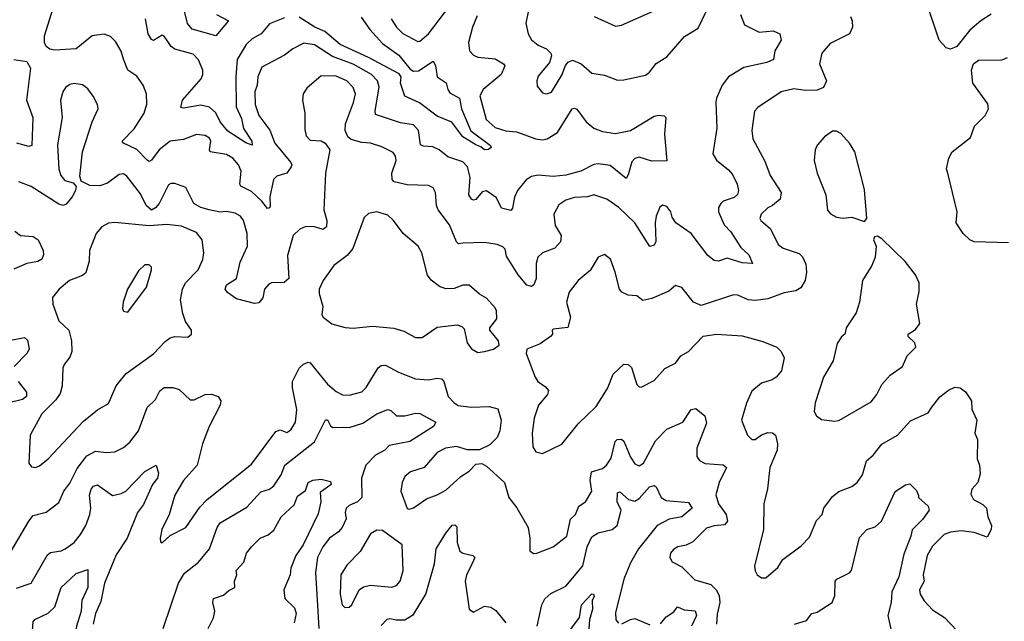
# Model space of a CAD drawing. Extents: x 1892934 to 2008621, y 567149 to 683290.
# Tile 56 of 256: x 1901972 to 1906555, y 616578 to 619381. Entities that reach past the tile are written whole.
import ezdxf

# ---------------------------------------------------------------- set-up
doc = ezdxf.new("R2010")
doc.units = 0

msp = doc.modelspace()

# ---------------------------------------------------------------- linework, layer by layer
at = {"layer": '0CON20XD'}
for points in [[(1904101.3, 619398.7), (1904079.8, 619345), (1904061.6, 619275), (1904065.5, 619235), (1904085, 619215.5), (1904105, 619206.5), (1904185, 619198.5), (1904224.2, 619175), (1904230.6, 619165), (1904213.9, 619125), (1904129.6, 619055), (1904114.7, 619025.3), (1904143.2, 618915), (1904185, 618877.7), (1904235, 618863.3), (1904285, 618858.9), (1904375, 618825.2), (1904405, 618820.5), (1904428.1, 618825), (1904475, 618855.4), (1904544.5, 618965), (1904555, 618968.9), (1904565, 618964.3), (1904608.5, 618905), (1904644.5, 618875), (1904685, 618859.1), (1904745, 618850.2), (1904815, 618864.1), (1904925, 618930.9), (1904945.7, 618935.7), (1904972.3, 618932.3), (1904980, 618925), (1904974.2, 618845), (1904985, 618722.5), (1904915, 618721.5), (1904855, 618740.6), (1904835.5, 618734.5), (1904821.4, 618718.6), (1904805, 618657.5), (1904795, 618641.2), (1904721, 618701), (1904665, 618709.7), (1904645, 618706.1), (1904584.2, 618675), (1904515, 618656.2), (1904455, 618650.8), (1904385, 618655.9), (1904355, 618649.3), (1904330.4, 618635), (1904290, 618585), (1904275, 618554), (1904266.8, 618503.2), (1904257.8, 618492.2), (1904215, 618502.9), (1904191.4, 618551.4), (1904145, 618583.5), (1904125, 618579.4), (1904095, 618543.1), (1904085, 618539.4), (1904075, 618544.4), (1904063.5, 618565), (1904069, 618645), (1904056, 618695), (1904035, 618718.2), (1903965, 618741.5), (1903925, 618774.4), (1903895, 618787.8), (1903851.7, 618791.7), (1903838.3, 618798.3), (1903828.8, 618865), (1903805, 618891.1), (1903745, 618899.6), (1903628.9, 618938.9), (1903626.2, 618956.2), (1903646.2, 619066.2), (1903637.8, 619095), (1903610.3, 619125), (1903525, 619173), (1903428.3, 619208.3), (1903345, 619263.6), (1903295, 619270.8), (1903244.2, 619245), (1903205, 619214.6), (1903100, 619160), (1903080.9, 619115), (1903076.9, 619075), (1903066, 619045), (1903068.9, 618985), (1903084.7, 618935), (1903136.2, 618866.2), (1903159.1, 618805), (1903233.9, 618715), (1903238.9, 618705), (1903235.6, 618695), (1903215.5, 618665), (1903168.3, 618651.7), (1903154.1, 618635.9), (1903135.9, 618555), (1903137.5, 618512.5), (1903135, 618503.8), (1903125, 618500.6), (1903098.8, 618535), (1903050.4, 618580.4), (1903001.5, 618605), (1902996.8, 618615), (1903002.7, 618675), (1902990.4, 618705), (1902963.8, 618735), (1902935, 618751.8), (1902859.2, 618765), (1902855.5, 618775), (1902862.2, 618815), (1902855, 618828.2), (1902835, 618840.8), (1902795, 618845.5), (1902735, 618821.8), (1902672.5, 618815), (1902621.6, 618775), (1902585, 618725.6), (1902575, 618719.2), (1902565, 618725.5), (1902516.6, 618776.6), (1902455.8, 618805), (1902448.9, 618815), (1902505, 618872.5), (1902551.2, 618945), (1902563.6, 618986.4), (1902562.2, 619035), (1902547.5, 619075), (1902516.9, 619116.9), (1902475, 619145.7), (1902455, 619196.7), (1902444.3, 619234.3), (1902418.7, 619278.7), (1902395, 619302.5), (1902365, 619313.8), (1902310, 619305), (1902235, 619244.7), (1902135, 619237.9), (1902112.5, 619242.5), (1902095.6, 619255), (1902087.3, 619275), (1902087.7, 619305), (1902152.7, 619515)], [(1904361.5, 619525), (1904328.9, 619365), (1904338.5, 619315), (1904355, 619286.7), (1904385, 619261.8), (1904425, 619244.4), (1904444.3, 619225), (1904448.3, 619211.7), (1904438.9, 619181.1), (1904385, 619118), (1904378.9, 619095), (1904380.9, 619070.9), (1904405, 619039.2), (1904425, 619035.7), (1904447.2, 619042.8), (1904495, 619122), (1904512.2, 619167.8), (1904525, 619182.9), (1904545, 619192.2), (1904585, 619175.5), (1904635, 619131.1), (1904695, 619121.5), (1904755, 619099.2), (1904785, 619100), (1904885, 619121.9), (1904903.9, 619136.1), (1904935, 619176.7), (1904985, 619207.5), (1905067.1, 619302.9), (1905129.7, 619340.3), (1905185, 619454.2)], [(1906495, 619405.5), (1906445.7, 619375), (1906395, 619331.1), (1906334.7, 619255.3), (1906305, 619243.6), (1906285, 619250), (1906252.6, 619285), (1906191.9, 619465)], [(1902888, 619405), (1902943.3, 619375), (1902885, 619305.8), (1902775, 619336), (1902752.6, 619362.6), (1902740, 619420)], [(1905327.8, 619405), (1905346.4, 619356.4), (1905415, 619321.8), (1905479.1, 619329.1), (1905510, 619315), (1905516.9, 619285), (1905487.1, 619235), (1905481.2, 619195), (1905450.5, 619180.5), (1905342.6, 619157.4), (1905272, 619115), (1905242.2, 619075), (1905215.7, 619015), (1905213.2, 618996.8), (1905217.3, 618875), (1905198.1, 618755), (1905215.4, 618725.4), (1905271.5, 618681.5), (1905289.5, 618659.5), (1905311.5, 618615), (1905318.1, 618585), (1905313.2, 618566.8), (1905298, 618552), (1905246.7, 618535), (1905235.8, 618525), (1905225.6, 618505), (1905225.5, 618485), (1905250.9, 618425), (1905282.7, 618392.7), (1905329.5, 618319.5), (1905365.9, 618285.9), (1905383.3, 618245), (1905335, 618248.5), (1905265, 618269.1), (1905224.5, 618255.5), (1905205, 618258.5), (1905175, 618281.5), (1905098.5, 618385), (1905026.9, 618435), (1905009.5, 618460.5), (1905002.5, 618485), (1904985, 618510), (1904965, 618515.8), (1904952.7, 618507.3), (1904934.7, 618465.3), (1904929.5, 618435), (1904932.8, 618347.2), (1904925, 618330), (1904905, 618324), (1904835.4, 618435), (1904760.5, 618505), (1904705, 618544.5), (1904645.4, 618565.4), (1904615, 618554.6), (1904555, 618551.6), (1904515, 618539.1), (1904482.3, 618517.7), (1904458.9, 618475), (1904465, 618422.5), (1904492, 618375), (1904489.2, 618345), (1904463.6, 618316.4), (1904405, 618294.2), (1904384.4, 618275), (1904375.5, 618245), (1904376.9, 618175), (1904365.3, 618144.7), (1904355, 618137.1), (1904333.5, 618143.5), (1904292.7, 618192.7), (1904238.7, 618278.7), (1904231.7, 618311.7), (1904221.7, 618321.7), (1904195, 618333.5), (1904135, 618343.1), (1904035, 618338.8), (1904015, 618335.7), (1904005.7, 618345), (1903972.9, 618425), (1903920, 618495), (1903912.2, 618515), (1903908.1, 618575), (1903896.7, 618596.7), (1903875, 618608.2), (1903775, 618612), (1903715.2, 618625.2), (1903706.4, 618636.4), (1903703.8, 618665), (1903723.8, 618725), (1903721.5, 618745), (1903711.1, 618761.1), (1903658.4, 618788.4), (1903605.7, 618805.7), (1903565, 618808.2), (1903515, 618821.8), (1903498.9, 618835), (1903487.5, 618865), (1903488.8, 618895), (1903526.7, 618995), (1903535.7, 619035), (1903524.6, 619065), (1903495.5, 619095.5), (1903445, 619118.1), (1903375, 619118.7), (1903308.3, 619061.7), (1903291.4, 619035), (1903288.1, 619005), (1903300, 618945), (1903298.7, 618868.7), (1903305, 618840), (1903325, 618818.6), (1903375, 618815.6), (1903393.3, 618805)], [(1903701.5, 619385), (1903725.9, 619345.9), (1903755.9, 619315.9), (1903825, 619279.5), (1903835, 619280.5), (1903875.2, 619314.8), (1903973.7, 619445)], [(1904646.7, 619395), (1904745, 619351.1), (1904773.3, 619355), (1904920.2, 619419.8)], [(1903205, 619389.5), (1903135, 619361.2), (1903095.7, 619314.3), (1903055, 619292.1), (1903026.4, 619265), (1902984.3, 619195), (1902978.3, 619115), (1902979.1, 618975), (1903005, 618919.5), (1903014.3, 618874.2), (1903053.3, 618815), (1903053.6, 618796.4), (1903025, 618806.4), (1902940.5, 618860.5), (1902904.8, 618905), (1902885, 618946.2), (1902855, 618972.5), (1902815, 618981.6), (1902735, 618968.1), (1902722.2, 618972.2), (1902730.5, 619005), (1902816.9, 619105), (1902825.2, 619124.8), (1902825.3, 619145), (1902805, 619192.9), (1902779.8, 619219.8), (1902693.6, 619243.6), (1902677.5, 619255), (1902661.2, 619278.8), (1902645, 619304.2), (1902635, 619309.2), (1902595, 619283.6), (1902585, 619287.8), (1902569.7, 619315), (1902557.3, 619385)], [(1903561.7, 619391.7), (1903601.8, 619335), (1903660.4, 619270.4), (1903737.5, 619215), (1903790.3, 619150.2), (1903805, 619140), (1903828.3, 619141.7), (1903897.5, 619187.5), (1903906.9, 619166.9), (1903915, 619114), (1903956.8, 619086.8), (1903964.4, 619055), (1903975, 619039.2), (1904018.8, 619015), (1904028.1, 618965), (1904072.5, 618862.5), (1904163.8, 618795), (1904166.7, 618785), (1904155, 618776.2), (1904135, 618774.4), (1904118.9, 618788.9), (1904095, 618797.1), (1904035.5, 618835), (1903983.3, 618903.3), (1903915, 618931.8), (1903833, 618993), (1903764.3, 619024.3), (1903744.8, 619085), (1903747.7, 619115), (1903738, 619128), (1903595.1, 619205.1), (1903463.8, 619265), (1903391.9, 619325), (1903345.8, 619345.8), (1903272.8, 619392.8)], [(1905840, 619395), (1905847.5, 619375), (1905848.6, 619345), (1905835, 619314.4), (1905745, 619269.6), (1905705.4, 619225), (1905694.6, 619175), (1905727.8, 619095), (1905714.3, 619065), (1905685, 619051.6), (1905630, 619050), (1905575, 619057.7), (1905516.7, 619045), (1905408.1, 618971.9), (1905392.5, 618955), (1905380.9, 618865), (1905384.5, 618825), (1905441.2, 618721.2), (1905465.5, 618655), (1905517.1, 618575), (1905511.9, 618545), (1905475.8, 618515), (1905455, 618504.4), (1905424.3, 618475), (1905418, 618455), (1905422, 618445), (1905466.9, 618406.9), (1905502.7, 618332.7), (1905526.7, 618316.7), (1905600.8, 618290.8), (1905615.9, 618275.9), (1905631.6, 618241.6), (1905634.4, 618205), (1905628.9, 618165), (1905607.9, 618132.1), (1905585, 618117.1), (1905531.3, 618108.7), (1905455, 618080.5), (1905397.6, 618072.4), (1905362.5, 618075), (1905315, 618097.5), (1905295, 618099.2), (1905145, 618048.9), (1905108.6, 618065), (1905055, 618132.5), (1905025, 618142), (1904994, 618116), (1904915, 618082.2), (1904872.6, 618072.6), (1904844.4, 618094.4), (1904805, 618096.5), (1904775, 618110.5), (1904764, 618125), (1904744.4, 618205), (1904722, 618265), (1904694, 618286), (1904665, 618273.8), (1904628.1, 618211.9), (1904571.1, 618165), (1904529.5, 618110.5), (1904517.3, 618065), (1904535.6, 617995), (1904524.1, 617945.9), (1904455, 617938.8), (1904450, 617935), (1904452.5, 617915), (1904443.3, 617905), (1904395, 617870), (1904332.5, 617845), (1904330, 617825), (1904370.9, 617715), (1904384.5, 617695), (1904420.2, 617670.2), (1904433, 617653), (1904429.4, 617635), (1904386.5, 617585), (1904367.1, 617525), (1904358.2, 617455), (1904360.9, 617390.9), (1904375, 617368), (1904405, 617359.2), (1904495, 617402.9), (1904572.2, 617497.8), (1904655, 617578.8), (1904707.7, 617662.3), (1904735, 617730), (1904784.2, 617775.8), (1904805, 617774), (1904820.3, 617760.3), (1904845, 617681.2), (1904855, 617670), (1904865, 617669.2), (1904925, 617700), (1904975, 617755.8), (1905025, 617780.8), (1905049.2, 617815), (1905086, 617835), (1905153.2, 617906.8), (1905215, 617916.3), (1905335, 617908), (1905431.7, 617881.7), (1905496.2, 617855), (1905516.7, 617835), (1905531.2, 617805), (1905518.1, 617745), (1905494.2, 617715), (1905475, 617702.7), (1905425, 617687.7), (1905379.5, 617650.5), (1905355.4, 617594.6), (1905332.5, 617515), (1905360.8, 617445), (1905380, 617425), (1905395, 617424.5), (1905425, 617446.4), (1905455, 617457.5), (1905476.7, 617456.7), (1905491.1, 617445), (1905499.4, 617405), (1905497.5, 617375), (1905463.6, 617295), (1905452.5, 617195), (1905435.7, 617125), (1905434.5, 617005), (1905392.2, 616835), (1905395, 616812.5), (1905405, 616793.8), (1905425, 616780), (1905445, 616780), (1905500.6, 616829.4), (1905524.7, 616865.3), (1905610, 616930), (1905649.4, 616970.6), (1905682, 617048), (1905707.5, 617075), (1905715.6, 617105), (1905755, 617159.2), (1905785, 617182), (1905845, 617205.7), (1905870.8, 617225), (1905895, 617260), (1905914.2, 617325.8), (1905945, 617352.2), (1905985, 617403.3), (1906058, 617445), (1906118.2, 617511.8), (1906201, 617549), (1906217.8, 617575)], [(1901945, 619194.4), (1902005, 619185.8), (1902022.9, 619155), (1902004, 619005), (1902032.7, 618925), (1902028.6, 618795), (1902015, 618790.5), (1901959.2, 618805)], [(1906575, 618341.5), (1906415, 618345.5), (1906394.3, 618355), (1906364.5, 618384.5), (1906330.8, 618435), (1906335.8, 618485), (1906292.5, 618665), (1906286, 618686), (1906297.1, 618735), (1906312.5, 618765), (1906397.9, 618832.1), (1906416, 618884), (1906466, 618935), (1906482.5, 618965), (1906478.7, 618988.7), (1906409.2, 619085), (1906402.5, 619145), (1906412, 619175), (1906435, 619192.5), (1906545, 619194.2), (1906570, 619205)], [(1903393.3, 618805), (1903415.7, 618775), (1903395.4, 618665), (1903387.9, 618495), (1903401.1, 618445), (1903399.6, 618415), (1903385, 618402.9), (1903345, 618416.1), (1903303.6, 618416.4), (1903276.9, 618405), (1903245.5, 618375), (1903218.2, 618281.8), (1903224.2, 618175), (1903203.4, 618156.6), (1903145, 618154.5), (1903131.8, 618148.2), (1903112.2, 618125), (1903104.3, 618085), (1903085, 618060.8), (1903065, 618059.2), (1902980.6, 618080.6), (1902939.7, 618109.7), (1902929.2, 618125), (1902934.4, 618145), (1902981.1, 618175), (1902999.1, 618250.9), (1903032.7, 618325), (1903031.1, 618385), (1903014.4, 618445), (1902999.4, 618465), (1902975, 618479.5), (1902935, 618486.5), (1902905, 618483.5), (1902853.3, 618495), (1902815, 618506.1), (1902782.5, 618525), (1902745, 618598.6), (1902695, 618616.9), (1902675, 618617.1), (1902665, 618610.8), (1902621.8, 618525), (1902605, 618503.4), (1902585, 618493), (1902560.7, 618515), (1902535, 618568.9), (1902470.9, 618650.9), (1902455, 618663.1), (1902435, 618660), (1902380.5, 618619.5), (1902345, 618606.7), (1902297.9, 618607.9), (1902258.6, 618628.6), (1902252.3, 618652.3), (1902263.8, 618765), (1902309.5, 618905), (1902336.7, 618965), (1902334.4, 618985), (1902313.7, 619023.7), (1902288.6, 619058.6), (1902265, 619076.9), (1902225, 619083.3), (1902205, 619079.4), (1902184.7, 619065.3), (1902173.3, 619045), (1902162.5, 619005), (1902169.1, 618925), (1902147.4, 618797.4), (1902154.7, 618685), (1902163.6, 618655), (1902182, 618632), (1902220.5, 618620.5), (1902234.2, 618604.2), (1902231.9, 618585), (1902216.7, 618555), (1902188.3, 618521.7), (1902175, 618515.6), (1902155, 618521.1), (1902025, 618603.5), (1901968.8, 618625)], [(1905905, 618440), (1905916.2, 618453.8), (1905905, 618590), (1905860, 618765), (1905835.4, 618805.4), (1905795, 618850.8), (1905775, 618862), (1905755, 618862), (1905718.8, 618835), (1905683.6, 618796.4), (1905675.6, 618774.4), (1905671.1, 618725), (1905684.4, 618665), (1905724.3, 618565), (1905732.7, 618492.7), (1905745.9, 618475.9), (1905775, 618460), (1905805, 618455.7), (1905845, 618460), (1905905, 618440)], [(1904105, 617830.8), (1904135, 617834.3), (1904177.5, 617845), (1904203.3, 617865), (1904201.2, 617885), (1904160, 617935), (1904160, 617945), (1904192.7, 617987.3), (1904191.4, 618025), (1904185, 618038.8), (1904145, 618084), (1904112.1, 618102.1), (1904065, 618144.3), (1904035, 618144.4), (1903995, 618128.9), (1903955, 618126.9), (1903926.9, 618136.9), (1903887.1, 618167.1), (1903870.9, 618190.9), (1903844.3, 618295), (1903826.9, 618325), (1903757.5, 618385), (1903711.4, 618445), (1903685, 618469.2), (1903635, 618485.6), (1903595, 618478), (1903575, 618458.8), (1903523.6, 618315), (1903497.2, 618282.7), (1903434.5, 618235), (1903384.1, 618165.9), (1903366.5, 618125), (1903366.5, 618105), (1903382.9, 618045), (1903378.6, 618005), (1903384, 617995), (1903424.4, 617964.4), (1903487.1, 617947.1), (1903524.3, 617944.3), (1903615, 617952.3), (1903713.6, 617943.6), (1903759.5, 617929.5), (1903815, 617900.8), (1903845, 617900), (1903915, 617948), (1904008.3, 617958.3), (1904030.7, 617950.7), (1904040.7, 617940.7), (1904054.4, 617875), (1904075, 617848), (1904105, 617830.8)], [(1901950, 618395), (1901975.5, 618375.5), (1902035, 618370.6), (1902058.6, 618355), (1902080.6, 618305), (1902082.9, 618285), (1902075.8, 618265), (1902056.1, 618253.9), (1902005, 618245.4), (1901945, 618217.9)], [(1902045, 617294), (1902065, 617301.9), (1902105.2, 617334.8), (1902269.1, 617510.9), (1902335, 617563.1), (1902385, 617592.9), (1902421.5, 617675), (1902467, 617733), (1902595, 617824.4), (1902648.6, 617881.4), (1902672.1, 617897.9), (1902695, 617904.5), (1902755, 617902), (1902771.2, 617915), (1902771.2, 617935), (1902744.5, 617974.5), (1902732, 618012), (1902720, 618075), (1902729.6, 618125), (1902743.8, 618155), (1902803.1, 618215), (1902825, 618264), (1902830, 618295), (1902821.1, 618355), (1902795, 618388.8), (1902725, 618418.4), (1902655, 618426.7), (1902575, 618420.8), (1902415, 618436.5), (1902385, 618431.9), (1902353.8, 618416.2), (1902328.6, 618385), (1902296.9, 618305), (1902295.6, 618255), (1902279.2, 618200.8), (1902265, 618188.2), (1902204.2, 618165), (1902155.6, 618125), (1902125, 618086.2), (1902125.6, 618055), (1902155, 617978), (1902200.8, 617935), (1902214, 617885), (1902214.3, 617835), (1902205, 617808), (1902179.4, 617775), (1902172.9, 617757.1), (1902170, 617675), (1902160.5, 617639.5), (1902140.5, 617609.5), (1902075.5, 617545), (1902020.9, 617445), (1902014.2, 617315), (1902027.7, 617297.7), (1902045, 617294)], [(1905765, 617510), (1905785, 617513.3), (1905935, 617600), (1905962.2, 617635), (1905985, 617681.2), (1906024, 617725), (1906080.8, 617765), (1906104, 617815), (1906144, 617855), (1906138.6, 617875), (1906108, 617905), (1906108, 617915), (1906142.6, 617937.4), (1906161.5, 617965), (1906146.7, 618055), (1906158.6, 618115), (1906158.6, 618155), (1906142.4, 618192.4), (1906094.7, 618254.7), (1905985, 618360), (1905965, 618372.5), (1905950.7, 618369.3), (1905946.7, 618355), (1905958.8, 618325), (1905954.2, 618275), (1905938.6, 618235), (1905895, 618166.2), (1905881.8, 618065), (1905865.2, 618014.8), (1905818.6, 617945), (1905812.5, 617915), (1905797.1, 617902.9), (1905777.3, 617872.7), (1905758.7, 617791.3), (1905713.8, 617715), (1905675.6, 617595), (1905670.8, 617555), (1905681.2, 617535), (1905705, 617518.6), (1905765, 617510)], [(1902475, 618017.5), (1902561.9, 618135), (1902585.7, 618215), (1902585, 618227.5), (1902575, 618238), (1902555, 618238.8), (1902525, 618211.2), (1902474.6, 618125.4), (1902454.2, 618065), (1902451.2, 618035), (1902455, 618022.5), (1902475, 618017.5)], [(1901915, 617884.1), (1901995, 617900), (1902008.3, 617888.3), (1902016.7, 617845), (1902004.8, 617825.2), (1901946.5, 617765)], [(1901932.5, 616905), (1902014.7, 617045), (1902035, 617070.5), (1902095, 617086.2), (1902155, 617131.4), (1902177.9, 617185), (1902205, 617221.8), (1902239.5, 617290.5), (1902285, 617348.2), (1902325, 617371.3), (1902375.5, 617364.5), (1902415, 617366.7), (1902455, 617387.8), (1902485, 617412.2), (1902525.4, 617465), (1902565.6, 617574.4), (1902605, 617612), (1902625, 617652), (1902645, 617667.5), (1902685, 617667.5), (1902715, 617658), (1902765, 617609.2), (1902785, 617610), (1902835, 617633.8), (1902865, 617635.4), (1902895.8, 617625.8), (1902907.9, 617605), (1902905.8, 617584.2), (1902853.8, 617485), (1902822.3, 617405), (1902797.5, 617305), (1902735, 617234.4), (1902694.6, 617165), (1902667.1, 617075), (1902634.4, 617005), (1902626.7, 616965), (1902628.3, 616948.3), (1902635, 616943.3), (1902672.2, 616977.8), (1902745, 617015.7), (1902811, 617109), (1902845, 617145.5), (1903050.4, 617309.6), (1903165, 617462.9), (1903185, 617470.6), (1903215, 617457.9), (1903235, 617470), (1903256.5, 617505), (1903261.5, 617565), (1903242.1, 617665), (1903242.5, 617695), (1903272.4, 617757.6), (1903293.5, 617776.5), (1903315, 617784.4), (1903325, 617781.9), (1903405, 617682.9), (1903445, 617648.8), (1903475, 617632.9), (1903505, 617630.9), (1903565, 617647.1), (1903585, 617667.5), (1903640.6, 617759.4), (1903655, 617769.4), (1903675, 617770.9), (1903735, 617738.9), (1903815, 617707.1), (1903875, 617702.9), (1903915, 617710.9), (1903935, 617708.1), (1903946.7, 617695), (1903966.7, 617625), (1903994.4, 617595), (1904013.8, 617583.8), (1904075, 617575.4), (1904158.2, 617578.2), (1904198.1, 617568.1), (1904213.5, 617515), (1904207.8, 617465), (1904194.2, 617435), (1904160.5, 617399.5), (1904113, 617377), (1904056.4, 617376.4), (1904005, 617392.5), (1903953.8, 617385), (1903915, 617364.4), (1903855.4, 617294.6), (1903791.2, 617275), (1903765, 617252), (1903752.2, 617225), (1903745.6, 617185), (1903775, 617103.3), (1903785, 617100), (1903805, 617106.2), (1903865, 617148), (1903915, 617167.1), (1903955, 617188.6), (1904025, 617252), (1904065, 617276.7), (1904095, 617310), (1904123, 617313), (1904145, 617301.2), (1904229.4, 617225), (1904248.8, 617155), (1904286.1, 617106.1), (1904338.6, 617015), (1904346.9, 616965), (1904346.1, 616906.1), (1904364.3, 616894.3), (1904380, 616895), (1904455, 616924.3), (1904518.9, 616975), (1904536.2, 617053.8), (1904559.2, 617075), (1904575.4, 617114.6), (1904605.6, 617135), (1904635.8, 617185), (1904627.8, 617235), (1904634.4, 617275), (1904685, 617289.3), (1904703.8, 617305), (1904725, 617338.6), (1904744.5, 617415), (1904752.9, 617425), (1904773.4, 617426.6), (1904785, 617416.5), (1904815, 617342.5), (1904835, 617311.4), (1904855, 617301.9), (1904876.4, 617315), (1904931.8, 617418.2), (1904985, 617472.9), (1905059.1, 617505), (1905097.3, 617565), (1905119, 617569), (1905161.6, 617535), (1905168.6, 617501.4), (1905124.7, 617385), (1905124.5, 617345), (1905136.9, 617326.9), (1905162.4, 617312.4), (1905247.4, 617307.4), (1905262, 617295), (1905227.6, 617225), (1905212.9, 617167.1), (1905224.7, 617125), (1905261.4, 617075), (1905266.2, 617043.8), (1905253.2, 617026.8), (1905205, 617023.1), (1905168.5, 617011.5), (1905105, 616948.9), (1905075, 616933.3), (1905035, 616925.6), (1905015, 616912), (1905001.4, 616895), (1904999.2, 616875), (1905008.8, 616855), (1905055, 616831.4), (1905115, 616771.5), (1905189.1, 616749.1), (1905214.7, 616724.7), (1905227.5, 616697.5), (1905231.1, 616665), (1905218.3, 616611.7), (1905215.4, 616565.4)], [(1901965.2, 617695.2), (1902004.4, 617645), (1902004.4, 617625), (1901985, 617611.8), (1901915, 617594.1)], [(1906217.8, 617575), (1906255, 617622.9), (1906295.8, 617655), (1906325, 617668.2), (1906350, 617665), (1906375, 617646.7), (1906402, 617605), (1906403.6, 617566.4), (1906428.2, 617515), (1906418, 617455), (1906431.4, 617425), (1906429.2, 617335), (1906440.5, 617305), (1906443.1, 617265), (1906432.9, 617225), (1906405, 617193.8), (1906399.7, 617169.7), (1906412, 617145), (1906455, 617121.9), (1906473.1, 617105), (1906479.3, 617065), (1906495.8, 617025), (1906494.2, 617005.8), (1906475, 616970), (1906415, 616991.4), (1906355, 616999.2), (1906305, 616993.8), (1906275, 616983), (1906221.3, 616928.7), (1906196.6, 616885), (1906178, 616795), (1906182, 616765), (1906160.9, 616725), (1906163.3, 616705), (1906182.9, 616672.9), (1906220.7, 616630.7), (1906277.5, 616595), (1906334.5, 616534.5)], [(1902640, 616545), (1902710.8, 616755), (1902738.5, 616801.5), (1902805, 616853.5), (1902855, 616915.5), (1902891.1, 617015), (1902905, 617037.3), (1903029.6, 617110.4), (1903095, 617181.2), (1903135, 617194), (1903155, 617209.1), (1903189.8, 617260.2), (1903206.9, 617305), (1903345, 617414.4), (1903395, 617516.7), (1903405, 617516.2), (1903418.3, 617488.3), (1903430.1, 617480.1), (1903481.7, 617481.7), (1903505, 617480.4), (1903568.8, 617501.2), (1903634.5, 617545), (1903685, 617563.9), (1903700.4, 617560.4), (1903725.5, 617535.5), (1903765, 617535.9), (1903815, 617547.9), (1903835, 617545.5), (1903909.5, 617505), (1903898.9, 617485), (1903788.6, 617415), (1903692.7, 617397.3), (1903671.2, 617375), (1903628.1, 617351.9), (1903584.1, 617305), (1903563.3, 617245), (1903565.5, 617154.5), (1903544.7, 617135.3), (1903505, 617117.5), (1903492.2, 617105), (1903486.5, 617085), (1903492.3, 617055), (1903472.7, 617015), (1903456.4, 616995), (1903414.8, 616965.2), (1903383.4, 616925), (1903358.6, 616875), (1903348.4, 616805), (1903358, 616652), (1903364.1, 616545)], [(1901957.6, 616732.4), (1902025.7, 616755), (1902101.8, 616888.2), (1902115, 616899.2), (1902165, 616906.4), (1902184.2, 616915), (1902225, 616944.6), (1902255, 616982.7), (1902279.5, 617025), (1902298.6, 617075), (1902302.8, 617105), (1902297.2, 617165), (1902305, 617194), (1902315, 617207.1), (1902335, 617213.1), (1902404.7, 617164.7), (1902445, 617173.8), (1902466.4, 617185), (1902555, 617276.4), (1902607.5, 617305), (1902617.5, 617267.5), (1902612.9, 617245), (1902589.7, 617215), (1902548.3, 617121.7), (1902521.1, 617085), (1902471.9, 616965), (1902421.9, 616888.1), (1902366.2, 616755), (1902349.9, 616670.1), (1902325.3, 616615), (1902313.4, 616565)], [(1902850, 616545), (1902875, 616594), (1902881.1, 616625), (1902870.9, 616665), (1902874.4, 616685), (1902920.5, 616699.5), (1902945, 616721.4), (1902974.2, 616735), (1902972, 616765), (1902983.3, 616795), (1902980, 616815), (1903015, 616854), (1903027.8, 616895), (1903050.5, 616925), (1903091.5, 616965), (1903129, 616981), (1903155, 617002.3), (1903188.8, 617065), (1903249, 617121), (1903265, 617160.9), (1903302.5, 617187.5), (1903314.7, 617225.3), (1903336.7, 617235), (1903375, 617240.6), (1903418.6, 617228.6), (1903422, 617215), (1903371.5, 617178.5), (1903373.8, 617133.8), (1903361.1, 617078.9), (1903291.9, 616935), (1903257.4, 616885), (1903234.3, 616825), (1903230.7, 616795), (1903202.2, 616725), (1903206.1, 616685), (1903251.2, 616641.2), (1903258.7, 616615), (1903249.2, 616570.8)], [(1904381.4, 616555), (1904402.9, 616655), (1904417.2, 616682.8), (1904445, 616707.1), (1904515, 616741.1), (1904593.1, 616836.9), (1904612.9, 616925), (1904635, 616971.8), (1904665, 616990.6), (1904730, 617005), (1904753.8, 617025), (1904772.5, 617095), (1904753.3, 617135), (1904755, 617176), (1904765, 617181.4), (1904806.1, 617146.1), (1904835, 617138.2), (1904855, 617150.6), (1904903.8, 617205), (1904925, 617211.4), (1904935, 617203.8), (1904958.2, 617155), (1904980.9, 617140.9), (1905085, 617130.8), (1905102, 617105), (1905054.3, 617065), (1904995, 617053.3), (1904940, 617025), (1904853.2, 616915), (1904815, 616850.6), (1904784, 616775), (1904745, 616617.5), (1904747.1, 616585), (1904759.1, 616569.1)], [(1905578.8, 616565), (1905635, 616582), (1905660, 616615), (1905685, 616620.7), (1905754.5, 616665), (1905766.4, 616696.4), (1905768.6, 616765), (1905776.2, 616775), (1905835, 616803.5), (1905844.4, 616815), (1905881.7, 616968.3), (1905915, 617005.8), (1905955, 617018), (1905984, 617045), (1906047.9, 617182.1), (1906095, 617213.8), (1906115, 617218), (1906147.3, 617187.3), (1906156.4, 617163.6), (1906156.7, 617155), (1906201.2, 617115), (1906206.2, 617095), (1906175, 617051.9), (1906126.4, 617003.6), (1906121.1, 616975), (1906088.5, 616891.5), (1906064.7, 616785), (1906032.4, 616715), (1906028.6, 616665), (1906013.4, 616605), (1906028.5, 616535)], [(1903655, 616557.8), (1903682.3, 616587.7), (1903695, 616591.5), (1903725, 616584.6), (1903764.7, 616585.3), (1903805, 616609.5), (1903861.9, 616705), (1903902.8, 616845), (1903911.4, 616915), (1903955, 616989.1), (1903985, 617026.4), (1903998, 617028), (1904007.7, 617017.7), (1904008.4, 616945), (1904020.5, 616905), (1904035.3, 616895.3), (1904081.2, 616885), (1904091.4, 616875), (1904070.5, 616829.5), (1904051.5, 616795), (1904046.4, 616765), (1904065, 616633.8), (1904085, 616620.8), (1904135, 616648.1), (1904165, 616643.8), (1904188, 616628), (1904235, 616571.1)], [(1903485, 616642.5), (1903505, 616644), (1903518, 616655), (1903552, 616725), (1903572.1, 616737.9), (1903605, 616745.7), (1903705, 616736.4), (1903725.8, 616745), (1903743.1, 616765), (1903756.9, 616815), (1903752.5, 616935), (1903660.3, 617000.3), (1903635, 617002.9), (1903605, 616985.6), (1903556.5, 616903.5), (1903495, 616839.2), (1903466.9, 616795), (1903463.3, 616705), (1903473.1, 616655), (1903485, 616642.5)], [(1901925, 616492.2), (1901985.9, 616494.1), (1902005, 616500), (1902025, 616518.6), (1902032.3, 616535), (1902034.7, 616575), (1902043, 616587), (1902105, 616615.4), (1902135, 616644.7), (1902164.7, 616735), (1902235, 616801.3), (1902288.6, 616818.6), (1902289.1, 616735), (1902262.1, 616675), (1902258.2, 616625), (1902236.3, 616555), (1902228.4, 616505), (1902175, 616453.6), (1902077.3, 616315), (1901991.1, 616105), (1901946.2, 616035)], [(1904491.4, 616478.6), (1904577.9, 616595), (1904587.3, 616655), (1904635.5, 616705.5), (1904643.8, 616703.8), (1904645.6, 616695.6), (1904637.2, 616672.8), (1904637.9, 616635), (1904624.8, 616585.2), (1904620, 616525)], [(1904955, 616565.5), (1904981.5, 616598.5), (1905017.8, 616622.3), (1905034.5, 616645.5), (1905065, 616631.1), (1905116.7, 616626.7), (1905122, 616605), (1905099.8, 616555)], [(1904775, 616565.6), (1904815, 616587.1), (1904835, 616590.6), (1904905, 616561.8)]]:
    msp.add_lwpolyline(points, dxfattribs=at)

doc.saveas('drawing.dxf')
